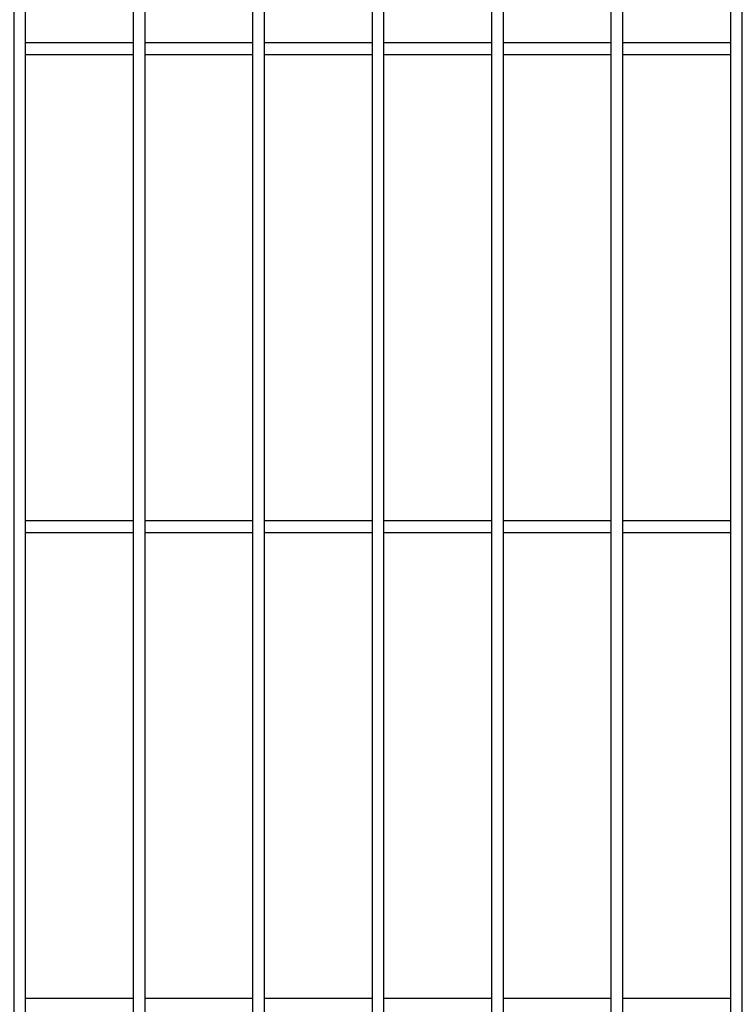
# Model space of a CAD drawing. Header units: inches. Extents: x 43593 to 117387, y -66787 to -26237.
# Tile 104 of 256: x 49943 to 49973, y -33610 to -33568. Entities that reach past the tile are written whole.
import ezdxf

# ---------------------------------------------------------------- set-up
doc = ezdxf.new("R2010")
doc.units = ezdxf.units.IN
doc.header["$MEASUREMENT"] = 0
doc.layers.add('AW OGRODZENIA', color=253, linetype='Continuous')

msp = doc.modelspace()

# ---------------------------------------------------------------- linework, layer by layer
at = {"layer": 'AW OGRODZENIA'}
for p, q in [((49942.918, -33569.351), (49947.422, -33569.351)), ((49942.918, -33569.351), (49947.422, -33569.351)), ((49942.918, -33569.351), (49947.422, -33569.351)), ((49942.918, -33569.351), (49947.422, -33569.351)), ((49942.918, -33569.351), (49947.422, -33569.351)), ((49942.918, -33569.351), (49947.422, -33569.351)), ((49942.918, -33569.351), (49947.422, -33569.351)), ((49942.918, -33569.351), (49947.422, -33569.351)), ((49942.918, -33569.351), (49947.422, -33569.351)), ((49942.918, -33569.351), (49947.422, -33569.351)), ((49942.918, -33569.351), (49947.422, -33569.351)), ((49942.918, -33569.351), (49947.422, -33569.351)), ((49942.918, -33569.351), (49947.422, -33569.351)), ((49942.918, -33569.351), (49947.422, -33569.351)), ((49942.918, -33569.351), (49947.422, -33569.351)), ((49942.918, -33569.351), (49947.422, -33569.351)), ((49942.918, -33569.351), (49947.422, -33569.351)), ((49942.918, -33569.351), (49947.422, -33569.351)), ((49942.918, -33569.351), (49947.422, -33569.351)), ((49942.918, -33569.351), (49947.422, -33569.351)), ((49942.918, -33569.351), (49947.422, -33569.351)), ((49942.918, -33569.351), (49947.422, -33569.351)), ((49942.918, -33569.351), (49947.422, -33569.351)), ((49942.918, -33569.351), (49947.422, -33569.351)), ((49942.918, -33569.351), (49947.422, -33569.351)), ((49947.918, -33569.351), (49952.422, -33569.351)), ((49947.918, -33569.351), (49952.422, -33569.351)), ((49947.918, -33569.351), (49952.422, -33569.351)), ((49947.918, -33569.351), (49952.422, -33569.351)), ((49947.918, -33569.351), (49952.422, -33569.351)), ((49947.918, -33569.351), (49952.422, -33569.351)), ((49947.918, -33569.351), (49952.422, -33569.351)), ((49947.918, -33569.351), (49952.422, -33569.351)), ((49947.918, -33569.351), (49952.422, -33569.351)), ((49947.918, -33569.351), (49952.422, -33569.351)), ((49947.918, -33569.351), (49952.422, -33569.351)), ((49947.918, -33569.351), (49952.422, -33569.351)), ((49947.918, -33569.351), (49952.422, -33569.351)), ((49947.918, -33569.351), (49952.422, -33569.351)), ((49947.918, -33569.351), (49952.422, -33569.351)), ((49947.918, -33569.351), (49952.422, -33569.351)), ((49947.918, -33569.351), (49952.422, -33569.351)), ((49947.918, -33569.351), (49952.422, -33569.351)), ((49947.918, -33569.351), (49952.422, -33569.351)), ((49947.918, -33569.351), (49952.422, -33569.351)), ((49947.918, -33569.351), (49952.422, -33569.351)), ((49947.918, -33569.351), (49952.422, -33569.351)), ((49947.918, -33569.351), (49952.422, -33569.351)), ((49947.918, -33569.351), (49952.422, -33569.351)), ((49947.918, -33569.351), (49952.422, -33569.351)), ((49952.918, -33569.351), (49957.422, -33569.351)), ((49952.918, -33569.351), (49957.422, -33569.351)), ((49952.918, -33569.351), (49957.422, -33569.351)), ((49952.918, -33569.351), (49957.422, -33569.351)), ((49952.918, -33569.351), (49957.422, -33569.351)), ((49952.918, -33569.351), (49957.422, -33569.351)), ((49952.918, -33569.351), (49957.422, -33569.351)), ((49952.918, -33569.351), (49957.422, -33569.351)), ((49952.918, -33569.351), (49957.422, -33569.351)), ((49952.918, -33569.351), (49957.422, -33569.351)), ((49952.918, -33569.351), (49957.422, -33569.351)), ((49952.918, -33569.351), (49957.422, -33569.351)), ((49952.918, -33569.351), (49957.422, -33569.351)), ((49952.918, -33569.351), (49957.422, -33569.351)), ((49952.918, -33569.351), (49957.422, -33569.351)), ((49952.918, -33569.351), (49957.422, -33569.351)), ((49952.918, -33569.351), (49957.422, -33569.351)), ((49952.918, -33569.351), (49957.422, -33569.351)), ((49952.918, -33569.351), (49957.422, -33569.351)), ((49952.918, -33569.351), (49957.422, -33569.351)), ((49952.918, -33569.351), (49957.422, -33569.351)), ((49952.918, -33569.351), (49957.422, -33569.351)), ((49952.918, -33569.351), (49957.422, -33569.351)), ((49952.918, -33569.351), (49957.422, -33569.351)), ((49952.918, -33569.351), (49957.422, -33569.351)), ((49957.918, -33569.351), (49962.422, -33569.351)), ((49957.918, -33569.351), (49962.422, -33569.351)), ((49957.918, -33569.351), (49962.422, -33569.351)), ((49957.918, -33569.351), (49962.422, -33569.351)), ((49957.918, -33569.351), (49962.422, -33569.351)), ((49957.918, -33569.351), (49962.422, -33569.351)), ((49957.918, -33569.351), (49962.422, -33569.351)), ((49957.918, -33569.351), (49962.422, -33569.351)), ((49957.918, -33569.351), (49962.422, -33569.351)), ((49957.918, -33569.351), (49962.422, -33569.351)), ((49957.918, -33569.351), (49962.422, -33569.351)), ((49957.918, -33569.351), (49962.422, -33569.351)), ((49957.918, -33569.351), (49962.422, -33569.351)), ((49957.918, -33569.351), (49962.422, -33569.351)), ((49957.918, -33569.351), (49962.422, -33569.351)), ((49957.918, -33569.351), (49962.422, -33569.351)), ((49957.918, -33569.351), (49962.422, -33569.351)), ((49957.918, -33569.351), (49962.422, -33569.351)), ((49957.918, -33569.351), (49962.422, -33569.351)), ((49957.918, -33569.351), (49962.422, -33569.351)), ((49957.918, -33569.351), (49962.422, -33569.351)), ((49957.918, -33569.351), (49962.422, -33569.351)), ((49957.918, -33569.351), (49962.422, -33569.351)), ((49957.918, -33569.351), (49962.422, -33569.351)), ((49957.918, -33569.351), (49962.422, -33569.351)), ((49962.918, -33569.351), (49967.422, -33569.351)), ((49962.918, -33569.351), (49967.422, -33569.351)), ((49962.918, -33569.351), (49967.422, -33569.351)), ((49962.918, -33569.351), (49967.422, -33569.351)), ((49962.918, -33569.351), (49967.422, -33569.351)), ((49962.918, -33569.351), (49967.422, -33569.351)), ((49962.918, -33569.351), (49967.422, -33569.351)), ((49962.918, -33569.351), (49967.422, -33569.351)), ((49962.918, -33569.351), (49967.422, -33569.351)), ((49962.918, -33569.351), (49967.422, -33569.351)), ((49962.918, -33569.351), (49967.422, -33569.351)), ((49962.918, -33569.351), (49967.422, -33569.351)), ((49962.918, -33569.351), (49967.422, -33569.351)), ((49962.918, -33569.351), (49967.422, -33569.351)), ((49962.918, -33569.351), (49967.422, -33569.351)), ((49962.918, -33569.351), (49967.422, -33569.351)), ((49962.918, -33569.351), (49967.422, -33569.351)), ((49962.918, -33569.351), (49967.422, -33569.351)), ((49962.918, -33569.351), (49967.422, -33569.351)), ((49962.918, -33569.351), (49967.422, -33569.351)), ((49962.918, -33569.351), (49967.422, -33569.351)), ((49962.918, -33569.351), (49967.422, -33569.351)), ((49962.918, -33569.351), (49967.422, -33569.351)), ((49962.918, -33569.351), (49967.422, -33569.351)), ((49962.918, -33569.351), (49967.422, -33569.351)), ((49967.918, -33569.351), (49972.422, -33569.351)), ((49967.918, -33569.351), (49972.422, -33569.351)), ((49967.918, -33569.351), (49972.422, -33569.351)), ((49967.918, -33569.351), (49972.422, -33569.351)), ((49967.918, -33569.351), (49972.422, -33569.351)), ((49967.918, -33569.351), (49972.422, -33569.351)), ((49967.918, -33569.351), (49972.422, -33569.351)), ((49967.918, -33569.351), (49972.422, -33569.351)), ((49967.918, -33569.351), (49972.422, -33569.351)), ((49967.918, -33569.351), (49972.422, -33569.351)), ((49967.918, -33569.351), (49972.422, -33569.351)), ((49967.918, -33569.351), (49972.422, -33569.351)), ((49967.918, -33569.351), (49972.422, -33569.351)), ((49967.918, -33569.351), (49972.422, -33569.351)), ((49967.918, -33569.351), (49972.422, -33569.351)), ((49967.918, -33569.351), (49972.422, -33569.351)), ((49967.918, -33569.351), (49972.422, -33569.351)), ((49967.918, -33569.351), (49972.422, -33569.351)), ((49967.918, -33569.351), (49972.422, -33569.351)), ((49967.918, -33569.351), (49972.422, -33569.351)), ((49967.918, -33569.351), (49972.422, -33569.351)), ((49967.918, -33569.351), (49972.422, -33569.351)), ((49967.918, -33569.351), (49972.422, -33569.351)), ((49967.918, -33569.351), (49972.422, -33569.351)), ((49967.918, -33569.351), (49972.422, -33569.351)), ((49942.918, -33569.851), (49947.422, -33569.851)), ((49942.918, -33569.851), (49947.422, -33569.851)), ((49942.918, -33569.851), (49947.422, -33569.851)), ((49942.918, -33569.851), (49947.422, -33569.851)), ((49942.918, -33569.851), (49947.422, -33569.851)), ((49942.918, -33569.851), (49947.422, -33569.851)), ((49942.918, -33569.851), (49947.422, -33569.851)), ((49942.918, -33569.851), (49947.422, -33569.851)), ((49942.918, -33569.851), (49947.422, -33569.851)), ((49942.918, -33569.851), (49947.422, -33569.851)), ((49942.918, -33569.851), (49947.422, -33569.851)), ((49942.918, -33569.851), (49947.422, -33569.851)), ((49942.918, -33569.851), (49947.422, -33569.851)), ((49942.918, -33569.851), (49947.422, -33569.851)), ((49942.918, -33569.851), (49947.422, -33569.851)), ((49942.918, -33569.851), (49947.422, -33569.851)), ((49942.918, -33569.851), (49947.422, -33569.851)), ((49942.918, -33569.851), (49947.422, -33569.851)), ((49942.918, -33569.851), (49947.422, -33569.851)), ((49942.918, -33569.851), (49947.422, -33569.851)), ((49942.918, -33569.851), (49947.422, -33569.851)), ((49942.918, -33569.851), (49947.422, -33569.851)), ((49942.918, -33569.851), (49947.422, -33569.851)), ((49942.918, -33569.851), (49947.422, -33569.851)), ((49942.918, -33569.851), (49947.422, -33569.851)), ((49947.918, -33569.851), (49952.422, -33569.851)), ((49947.918, -33569.851), (49952.422, -33569.851)), ((49947.918, -33569.851), (49952.422, -33569.851)), ((49947.918, -33569.851), (49952.422, -33569.851)), ((49947.918, -33569.851), (49952.422, -33569.851)), ((49947.918, -33569.851), (49952.422, -33569.851)), ((49947.918, -33569.851), (49952.422, -33569.851)), ((49947.918, -33569.851), (49952.422, -33569.851)), ((49947.918, -33569.851), (49952.422, -33569.851)), ((49947.918, -33569.851), (49952.422, -33569.851)), ((49947.918, -33569.851), (49952.422, -33569.851)), ((49947.918, -33569.851), (49952.422, -33569.851)), ((49947.918, -33569.851), (49952.422, -33569.851)), ((49947.918, -33569.851), (49952.422, -33569.851)), ((49947.918, -33569.851), (49952.422, -33569.851)), ((49947.918, -33569.851), (49952.422, -33569.851)), ((49947.918, -33569.851), (49952.422, -33569.851)), ((49947.918, -33569.851), (49952.422, -33569.851)), ((49947.918, -33569.851), (49952.422, -33569.851)), ((49947.918, -33569.851), (49952.422, -33569.851)), ((49947.918, -33569.851), (49952.422, -33569.851)), ((49947.918, -33569.851), (49952.422, -33569.851)), ((49947.918, -33569.851), (49952.422, -33569.851)), ((49947.918, -33569.851), (49952.422, -33569.851)), ((49947.918, -33569.851), (49952.422, -33569.851)), ((49952.918, -33569.851), (49957.422, -33569.851)), ((49952.918, -33569.851), (49957.422, -33569.851)), ((49952.918, -33569.851), (49957.422, -33569.851)), ((49952.918, -33569.851), (49957.422, -33569.851)), ((49952.918, -33569.851), (49957.422, -33569.851)), ((49952.918, -33569.851), (49957.422, -33569.851)), ((49952.918, -33569.851), (49957.422, -33569.851)), ((49952.918, -33569.851), (49957.422, -33569.851)), ((49952.918, -33569.851), (49957.422, -33569.851)), ((49952.918, -33569.851), (49957.422, -33569.851)), ((49952.918, -33569.851), (49957.422, -33569.851)), ((49952.918, -33569.851), (49957.422, -33569.851)), ((49952.918, -33569.851), (49957.422, -33569.851)), ((49952.918, -33569.851), (49957.422, -33569.851)), ((49952.918, -33569.851), (49957.422, -33569.851)), ((49952.918, -33569.851), (49957.422, -33569.851)), ((49952.918, -33569.851), (49957.422, -33569.851)), ((49952.918, -33569.851), (49957.422, -33569.851)), ((49952.918, -33569.851), (49957.422, -33569.851)), ((49952.918, -33569.851), (49957.422, -33569.851)), ((49952.918, -33569.851), (49957.422, -33569.851)), ((49952.918, -33569.851), (49957.422, -33569.851)), ((49952.918, -33569.851), (49957.422, -33569.851)), ((49952.918, -33569.851), (49957.422, -33569.851)), ((49952.918, -33569.851), (49957.422, -33569.851)), ((49957.918, -33569.851), (49962.422, -33569.851)), ((49957.918, -33569.851), (49962.422, -33569.851)), ((49957.918, -33569.851), (49962.422, -33569.851)), ((49957.918, -33569.851), (49962.422, -33569.851)), ((49957.918, -33569.851), (49962.422, -33569.851)), ((49957.918, -33569.851), (49962.422, -33569.851)), ((49957.918, -33569.851), (49962.422, -33569.851)), ((49957.918, -33569.851), (49962.422, -33569.851)), ((49957.918, -33569.851), (49962.422, -33569.851)), ((49957.918, -33569.851), (49962.422, -33569.851)), ((49957.918, -33569.851), (49962.422, -33569.851)), ((49957.918, -33569.851), (49962.422, -33569.851)), ((49957.918, -33569.851), (49962.422, -33569.851)), ((49957.918, -33569.851), (49962.422, -33569.851)), ((49957.918, -33569.851), (49962.422, -33569.851)), ((49957.918, -33569.851), (49962.422, -33569.851)), ((49957.918, -33569.851), (49962.422, -33569.851)), ((49957.918, -33569.851), (49962.422, -33569.851)), ((49957.918, -33569.851), (49962.422, -33569.851)), ((49957.918, -33569.851), (49962.422, -33569.851)), ((49957.918, -33569.851), (49962.422, -33569.851)), ((49957.918, -33569.851), (49962.422, -33569.851)), ((49957.918, -33569.851), (49962.422, -33569.851)), ((49957.918, -33569.851), (49962.422, -33569.851)), ((49957.918, -33569.851), (49962.422, -33569.851)), ((49962.918, -33569.851), (49967.422, -33569.851)), ((49962.918, -33569.851), (49967.422, -33569.851)), ((49962.918, -33569.851), (49967.422, -33569.851)), ((49962.918, -33569.851), (49967.422, -33569.851)), ((49962.918, -33569.851), (49967.422, -33569.851)), ((49962.918, -33569.851), (49967.422, -33569.851)), ((49962.918, -33569.851), (49967.422, -33569.851)), ((49962.918, -33569.851), (49967.422, -33569.851)), ((49962.918, -33569.851), (49967.422, -33569.851)), ((49962.918, -33569.851), (49967.422, -33569.851)), ((49962.918, -33569.851), (49967.422, -33569.851)), ((49962.918, -33569.851), (49967.422, -33569.851)), ((49962.918, -33569.851), (49967.422, -33569.851)), ((49962.918, -33569.851), (49967.422, -33569.851)), ((49962.918, -33569.851), (49967.422, -33569.851)), ((49962.918, -33569.851), (49967.422, -33569.851)), ((49962.918, -33569.851), (49967.422, -33569.851)), ((49962.918, -33569.851), (49967.422, -33569.851)), ((49962.918, -33569.851), (49967.422, -33569.851)), ((49962.918, -33569.851), (49967.422, -33569.851)), ((49962.918, -33569.851), (49967.422, -33569.851)), ((49962.918, -33569.851), (49967.422, -33569.851)), ((49962.918, -33569.851), (49967.422, -33569.851)), ((49962.918, -33569.851), (49967.422, -33569.851)), ((49962.918, -33569.851), (49967.422, -33569.851)), ((49967.918, -33569.851), (49972.422, -33569.851)), ((49967.918, -33569.851), (49972.422, -33569.851)), ((49967.918, -33569.851), (49972.422, -33569.851)), ((49967.918, -33569.851), (49972.422, -33569.851)), ((49967.918, -33569.851), (49972.422, -33569.851)), ((49967.918, -33569.851), (49972.422, -33569.851)), ((49967.918, -33569.851), (49972.422, -33569.851)), ((49967.918, -33569.851), (49972.422, -33569.851)), ((49967.918, -33569.851), (49972.422, -33569.851)), ((49967.918, -33569.851), (49972.422, -33569.851)), ((49967.918, -33569.851), (49972.422, -33569.851)), ((49967.918, -33569.851), (49972.422, -33569.851)), ((49967.918, -33569.851), (49972.422, -33569.851)), ((49967.918, -33569.851), (49972.422, -33569.851)), ((49967.918, -33569.851), (49972.422, -33569.851)), ((49967.918, -33569.851), (49972.422, -33569.851)), ((49967.918, -33569.851), (49972.422, -33569.851)), ((49967.918, -33569.851), (49972.422, -33569.851)), ((49967.918, -33569.851), (49972.422, -33569.851)), ((49967.918, -33569.851), (49972.422, -33569.851)), ((49967.918, -33569.851), (49972.422, -33569.851)), ((49967.918, -33569.851), (49972.422, -33569.851)), ((49967.918, -33569.851), (49972.422, -33569.851)), ((49967.918, -33569.851), (49972.422, -33569.851)), ((49967.918, -33569.851), (49972.422, -33569.851)), ((49942.918, -33589.351), (49947.422, -33589.351)), ((49942.918, -33589.351), (49947.422, -33589.351)), ((49942.918, -33589.351), (49947.422, -33589.351)), ((49942.918, -33589.351), (49947.422, -33589.351)), ((49942.918, -33589.351), (49947.422, -33589.351)), ((49942.918, -33589.351), (49947.422, -33589.351)), ((49942.918, -33589.351), (49947.422, -33589.351)), ((49942.918, -33589.351), (49947.422, -33589.351)), ((49942.918, -33589.351), (49947.422, -33589.351)), ((49942.918, -33589.351), (49947.422, -33589.351)), ((49942.918, -33589.351), (49947.422, -33589.351)), ((49942.918, -33589.351), (49947.422, -33589.351)), ((49942.918, -33589.351), (49947.422, -33589.351)), ((49942.918, -33589.351), (49947.422, -33589.351)), ((49942.918, -33589.351), (49947.422, -33589.351)), ((49942.918, -33589.351), (49947.422, -33589.351)), ((49942.918, -33589.351), (49947.422, -33589.351)), ((49942.918, -33589.351), (49947.422, -33589.351)), ((49942.918, -33589.351), (49947.422, -33589.351)), ((49942.918, -33589.351), (49947.422, -33589.351)), ((49942.918, -33589.351), (49947.422, -33589.351)), ((49942.918, -33589.351), (49947.422, -33589.351)), ((49942.918, -33589.351), (49947.422, -33589.351)), ((49942.918, -33589.351), (49947.422, -33589.351)), ((49942.918, -33589.351), (49947.422, -33589.351)), ((49947.918, -33589.351), (49952.422, -33589.351)), ((49947.918, -33589.351), (49952.422, -33589.351)), ((49947.918, -33589.351), (49952.422, -33589.351)), ((49947.918, -33589.351), (49952.422, -33589.351)), ((49947.918, -33589.351), (49952.422, -33589.351)), ((49947.918, -33589.351), (49952.422, -33589.351)), ((49947.918, -33589.351), (49952.422, -33589.351)), ((49947.918, -33589.351), (49952.422, -33589.351)), ((49947.918, -33589.351), (49952.422, -33589.351)), ((49947.918, -33589.351), (49952.422, -33589.351)), ((49947.918, -33589.351), (49952.422, -33589.351)), ((49947.918, -33589.351), (49952.422, -33589.351)), ((49947.918, -33589.351), (49952.422, -33589.351)), ((49947.918, -33589.351), (49952.422, -33589.351)), ((49947.918, -33589.351), (49952.422, -33589.351)), ((49947.918, -33589.351), (49952.422, -33589.351)), ((49947.918, -33589.351), (49952.422, -33589.351)), ((49947.918, -33589.351), (49952.422, -33589.351)), ((49947.918, -33589.351), (49952.422, -33589.351)), ((49947.918, -33589.351), (49952.422, -33589.351)), ((49947.918, -33589.351), (49952.422, -33589.351)), ((49947.918, -33589.351), (49952.422, -33589.351)), ((49947.918, -33589.351), (49952.422, -33589.351)), ((49947.918, -33589.351), (49952.422, -33589.351)), ((49947.918, -33589.351), (49952.422, -33589.351)), ((49952.918, -33589.351), (49957.422, -33589.351)), ((49952.918, -33589.351), (49957.422, -33589.351)), ((49952.918, -33589.351), (49957.422, -33589.351)), ((49952.918, -33589.351), (49957.422, -33589.351)), ((49952.918, -33589.351), (49957.422, -33589.351)), ((49952.918, -33589.351), (49957.422, -33589.351)), ((49952.918, -33589.351), (49957.422, -33589.351)), ((49952.918, -33589.351), (49957.422, -33589.351)), ((49952.918, -33589.351), (49957.422, -33589.351)), ((49952.918, -33589.351), (49957.422, -33589.351)), ((49952.918, -33589.351), (49957.422, -33589.351)), ((49952.918, -33589.351), (49957.422, -33589.351)), ((49952.918, -33589.351), (49957.422, -33589.351)), ((49952.918, -33589.351), (49957.422, -33589.351)), ((49952.918, -33589.351), (49957.422, -33589.351)), ((49952.918, -33589.351), (49957.422, -33589.351)), ((49952.918, -33589.351), (49957.422, -33589.351)), ((49952.918, -33589.351), (49957.422, -33589.351)), ((49952.918, -33589.351), (49957.422, -33589.351)), ((49952.918, -33589.351), (49957.422, -33589.351)), ((49952.918, -33589.351), (49957.422, -33589.351)), ((49952.918, -33589.351), (49957.422, -33589.351)), ((49952.918, -33589.351), (49957.422, -33589.351)), ((49952.918, -33589.351), (49957.422, -33589.351)), ((49952.918, -33589.351), (49957.422, -33589.351)), ((49957.918, -33589.351), (49962.422, -33589.351)), ((49957.918, -33589.351), (49962.422, -33589.351)), ((49957.918, -33589.351), (49962.422, -33589.351)), ((49957.918, -33589.351), (49962.422, -33589.351)), ((49957.918, -33589.351), (49962.422, -33589.351)), ((49957.918, -33589.351), (49962.422, -33589.351)), ((49957.918, -33589.351), (49962.422, -33589.351)), ((49957.918, -33589.351), (49962.422, -33589.351)), ((49957.918, -33589.351), (49962.422, -33589.351)), ((49957.918, -33589.351), (49962.422, -33589.351)), ((49957.918, -33589.351), (49962.422, -33589.351)), ((49957.918, -33589.351), (49962.422, -33589.351)), ((49957.918, -33589.351), (49962.422, -33589.351)), ((49957.918, -33589.351), (49962.422, -33589.351)), ((49957.918, -33589.351), (49962.422, -33589.351)), ((49957.918, -33589.351), (49962.422, -33589.351)), ((49957.918, -33589.351), (49962.422, -33589.351)), ((49957.918, -33589.351), (49962.422, -33589.351)), ((49957.918, -33589.351), (49962.422, -33589.351)), ((49957.918, -33589.351), (49962.422, -33589.351)), ((49957.918, -33589.351), (49962.422, -33589.351)), ((49957.918, -33589.351), (49962.422, -33589.351)), ((49957.918, -33589.351), (49962.422, -33589.351)), ((49957.918, -33589.351), (49962.422, -33589.351)), ((49957.918, -33589.351), (49962.422, -33589.351)), ((49962.918, -33589.351), (49967.422, -33589.351)), ((49962.918, -33589.351), (49967.422, -33589.351)), ((49962.918, -33589.351), (49967.422, -33589.351)), ((49962.918, -33589.351), (49967.422, -33589.351)), ((49962.918, -33589.351), (49967.422, -33589.351)), ((49962.918, -33589.351), (49967.422, -33589.351)), ((49962.918, -33589.351), (49967.422, -33589.351)), ((49962.918, -33589.351), (49967.422, -33589.351)), ((49962.918, -33589.351), (49967.422, -33589.351)), ((49962.918, -33589.351), (49967.422, -33589.351)), ((49962.918, -33589.351), (49967.422, -33589.351)), ((49962.918, -33589.351), (49967.422, -33589.351)), ((49962.918, -33589.351), (49967.422, -33589.351)), ((49962.918, -33589.351), (49967.422, -33589.351)), ((49962.918, -33589.351), (49967.422, -33589.351)), ((49962.918, -33589.351), (49967.422, -33589.351)), ((49962.918, -33589.351), (49967.422, -33589.351)), ((49962.918, -33589.351), (49967.422, -33589.351)), ((49962.918, -33589.351), (49967.422, -33589.351)), ((49962.918, -33589.351), (49967.422, -33589.351)), ((49962.918, -33589.351), (49967.422, -33589.351)), ((49962.918, -33589.351), (49967.422, -33589.351)), ((49962.918, -33589.351), (49967.422, -33589.351)), ((49962.918, -33589.351), (49967.422, -33589.351)), ((49962.918, -33589.351), (49967.422, -33589.351)), ((49967.918, -33589.351), (49972.422, -33589.351)), ((49967.918, -33589.351), (49972.422, -33589.351)), ((49967.918, -33589.351), (49972.422, -33589.351)), ((49967.918, -33589.351), (49972.422, -33589.351)), ((49967.918, -33589.351), (49972.422, -33589.351)), ((49967.918, -33589.351), (49972.422, -33589.351)), ((49967.918, -33589.351), (49972.422, -33589.351)), ((49967.918, -33589.351), (49972.422, -33589.351)), ((49967.918, -33589.351), (49972.422, -33589.351)), ((49967.918, -33589.351), (49972.422, -33589.351)), ((49967.918, -33589.351), (49972.422, -33589.351)), ((49967.918, -33589.351), (49972.422, -33589.351)), ((49967.918, -33589.351), (49972.422, -33589.351)), ((49967.918, -33589.351), (49972.422, -33589.351)), ((49967.918, -33589.351), (49972.422, -33589.351)), ((49967.918, -33589.351), (49972.422, -33589.351)), ((49967.918, -33589.351), (49972.422, -33589.351)), ((49967.918, -33589.351), (49972.422, -33589.351)), ((49967.918, -33589.351), (49972.422, -33589.351)), ((49967.918, -33589.351), (49972.422, -33589.351)), ((49967.918, -33589.351), (49972.422, -33589.351)), ((49967.918, -33589.351), (49972.422, -33589.351)), ((49967.918, -33589.351), (49972.422, -33589.351)), ((49967.918, -33589.351), (49972.422, -33589.351)), ((49967.918, -33589.351), (49972.422, -33589.351)), ((49942.918, -33589.851), (49947.422, -33589.851)), ((49942.918, -33589.851), (49947.422, -33589.851)), ((49942.918, -33589.851), (49947.422, -33589.851)), ((49942.918, -33589.851), (49947.422, -33589.851)), ((49942.918, -33589.851), (49947.422, -33589.851)), ((49942.918, -33589.851), (49947.422, -33589.851)), ((49942.918, -33589.851), (49947.422, -33589.851)), ((49942.918, -33589.851), (49947.422, -33589.851)), ((49942.918, -33589.851), (49947.422, -33589.851)), ((49942.918, -33589.851), (49947.422, -33589.851)), ((49942.918, -33589.851), (49947.422, -33589.851)), ((49942.918, -33589.851), (49947.422, -33589.851)), ((49942.918, -33589.851), (49947.422, -33589.851)), ((49942.918, -33589.851), (49947.422, -33589.851)), ((49942.918, -33589.851), (49947.422, -33589.851)), ((49942.918, -33589.851), (49947.422, -33589.851)), ((49942.918, -33589.851), (49947.422, -33589.851)), ((49942.918, -33589.851), (49947.422, -33589.851)), ((49942.918, -33589.851), (49947.422, -33589.851)), ((49942.918, -33589.851), (49947.422, -33589.851)), ((49942.918, -33589.851), (49947.422, -33589.851)), ((49942.918, -33589.851), (49947.422, -33589.851)), ((49942.918, -33589.851), (49947.422, -33589.851)), ((49942.918, -33589.851), (49947.422, -33589.851)), ((49942.918, -33589.851), (49947.422, -33589.851)), ((49947.918, -33589.851), (49952.422, -33589.851)), ((49947.918, -33589.851), (49952.422, -33589.851)), ((49947.918, -33589.851), (49952.422, -33589.851)), ((49947.918, -33589.851), (49952.422, -33589.851)), ((49947.918, -33589.851), (49952.422, -33589.851)), ((49947.918, -33589.851), (49952.422, -33589.851)), ((49947.918, -33589.851), (49952.422, -33589.851)), ((49947.918, -33589.851), (49952.422, -33589.851)), ((49947.918, -33589.851), (49952.422, -33589.851)), ((49947.918, -33589.851), (49952.422, -33589.851)), ((49947.918, -33589.851), (49952.422, -33589.851)), ((49947.918, -33589.851), (49952.422, -33589.851)), ((49947.918, -33589.851), (49952.422, -33589.851)), ((49947.918, -33589.851), (49952.422, -33589.851)), ((49947.918, -33589.851), (49952.422, -33589.851)), ((49947.918, -33589.851), (49952.422, -33589.851)), ((49947.918, -33589.851), (49952.422, -33589.851)), ((49947.918, -33589.851), (49952.422, -33589.851)), ((49947.918, -33589.851), (49952.422, -33589.851)), ((49947.918, -33589.851), (49952.422, -33589.851)), ((49947.918, -33589.851), (49952.422, -33589.851)), ((49947.918, -33589.851), (49952.422, -33589.851)), ((49947.918, -33589.851), (49952.422, -33589.851)), ((49947.918, -33589.851), (49952.422, -33589.851)), ((49947.918, -33589.851), (49952.422, -33589.851)), ((49952.918, -33589.851), (49957.422, -33589.851)), ((49952.918, -33589.851), (49957.422, -33589.851)), ((49952.918, -33589.851), (49957.422, -33589.851)), ((49952.918, -33589.851), (49957.422, -33589.851)), ((49952.918, -33589.851), (49957.422, -33589.851)), ((49952.918, -33589.851), (49957.422, -33589.851)), ((49952.918, -33589.851), (49957.422, -33589.851)), ((49952.918, -33589.851), (49957.422, -33589.851)), ((49952.918, -33589.851), (49957.422, -33589.851)), ((49952.918, -33589.851), (49957.422, -33589.851)), ((49952.918, -33589.851), (49957.422, -33589.851)), ((49952.918, -33589.851), (49957.422, -33589.851)), ((49952.918, -33589.851), (49957.422, -33589.851)), ((49952.918, -33589.851), (49957.422, -33589.851)), ((49952.918, -33589.851), (49957.422, -33589.851)), ((49952.918, -33589.851), (49957.422, -33589.851)), ((49952.918, -33589.851), (49957.422, -33589.851)), ((49952.918, -33589.851), (49957.422, -33589.851)), ((49952.918, -33589.851), (49957.422, -33589.851)), ((49952.918, -33589.851), (49957.422, -33589.851)), ((49952.918, -33589.851), (49957.422, -33589.851)), ((49952.918, -33589.851), (49957.422, -33589.851)), ((49952.918, -33589.851), (49957.422, -33589.851)), ((49952.918, -33589.851), (49957.422, -33589.851)), ((49952.918, -33589.851), (49957.422, -33589.851)), ((49957.918, -33589.851), (49962.422, -33589.851)), ((49957.918, -33589.851), (49962.422, -33589.851)), ((49957.918, -33589.851), (49962.422, -33589.851)), ((49957.918, -33589.851), (49962.422, -33589.851)), ((49957.918, -33589.851), (49962.422, -33589.851)), ((49957.918, -33589.851), (49962.422, -33589.851)), ((49957.918, -33589.851), (49962.422, -33589.851)), ((49957.918, -33589.851), (49962.422, -33589.851)), ((49957.918, -33589.851), (49962.422, -33589.851)), ((49957.918, -33589.851), (49962.422, -33589.851)), ((49957.918, -33589.851), (49962.422, -33589.851)), ((49957.918, -33589.851), (49962.422, -33589.851)), ((49957.918, -33589.851), (49962.422, -33589.851)), ((49957.918, -33589.851), (49962.422, -33589.851)), ((49957.918, -33589.851), (49962.422, -33589.851)), ((49957.918, -33589.851), (49962.422, -33589.851)), ((49957.918, -33589.851), (49962.422, -33589.851)), ((49957.918, -33589.851), (49962.422, -33589.851)), ((49957.918, -33589.851), (49962.422, -33589.851)), ((49957.918, -33589.851), (49962.422, -33589.851)), ((49957.918, -33589.851), (49962.422, -33589.851)), ((49957.918, -33589.851), (49962.422, -33589.851)), ((49957.918, -33589.851), (49962.422, -33589.851)), ((49957.918, -33589.851), (49962.422, -33589.851)), ((49957.918, -33589.851), (49962.422, -33589.851)), ((49962.918, -33589.851), (49967.422, -33589.851)), ((49962.918, -33589.851), (49967.422, -33589.851)), ((49962.918, -33589.851), (49967.422, -33589.851)), ((49962.918, -33589.851), (49967.422, -33589.851)), ((49962.918, -33589.851), (49967.422, -33589.851)), ((49962.918, -33589.851), (49967.422, -33589.851)), ((49962.918, -33589.851), (49967.422, -33589.851)), ((49962.918, -33589.851), (49967.422, -33589.851)), ((49962.918, -33589.851), (49967.422, -33589.851)), ((49962.918, -33589.851), (49967.422, -33589.851)), ((49962.918, -33589.851), (49967.422, -33589.851)), ((49962.918, -33589.851), (49967.422, -33589.851)), ((49962.918, -33589.851), (49967.422, -33589.851)), ((49962.918, -33589.851), (49967.422, -33589.851)), ((49962.918, -33589.851), (49967.422, -33589.851)), ((49962.918, -33589.851), (49967.422, -33589.851)), ((49962.918, -33589.851), (49967.422, -33589.851)), ((49962.918, -33589.851), (49967.422, -33589.851)), ((49962.918, -33589.851), (49967.422, -33589.851)), ((49962.918, -33589.851), (49967.422, -33589.851)), ((49962.918, -33589.851), (49967.422, -33589.851)), ((49962.918, -33589.851), (49967.422, -33589.851)), ((49962.918, -33589.851), (49967.422, -33589.851)), ((49962.918, -33589.851), (49967.422, -33589.851)), ((49962.918, -33589.851), (49967.422, -33589.851)), ((49967.918, -33589.851), (49972.422, -33589.851)), ((49967.918, -33589.851), (49972.422, -33589.851)), ((49967.918, -33589.851), (49972.422, -33589.851)), ((49967.918, -33589.851), (49972.422, -33589.851)), ((49967.918, -33589.851), (49972.422, -33589.851)), ((49967.918, -33589.851), (49972.422, -33589.851)), ((49967.918, -33589.851), (49972.422, -33589.851)), ((49967.918, -33589.851), (49972.422, -33589.851)), ((49967.918, -33589.851), (49972.422, -33589.851)), ((49967.918, -33589.851), (49972.422, -33589.851)), ((49967.918, -33589.851), (49972.422, -33589.851)), ((49967.918, -33589.851), (49972.422, -33589.851)), ((49967.918, -33589.851), (49972.422, -33589.851)), ((49967.918, -33589.851), (49972.422, -33589.851)), ((49967.918, -33589.851), (49972.422, -33589.851)), ((49967.918, -33589.851), (49972.422, -33589.851)), ((49967.918, -33589.851), (49972.422, -33589.851)), ((49967.918, -33589.851), (49972.422, -33589.851)), ((49967.918, -33589.851), (49972.422, -33589.851)), ((49967.918, -33589.851), (49972.422, -33589.851)), ((49967.918, -33589.851), (49972.422, -33589.851)), ((49967.918, -33589.851), (49972.422, -33589.851)), ((49967.918, -33589.851), (49972.422, -33589.851)), ((49967.918, -33589.851), (49972.422, -33589.851)), ((49967.918, -33589.851), (49972.422, -33589.851)), ((49942.918, -33609.351), (49947.422, -33609.351)), ((49942.918, -33609.351), (49947.422, -33609.351)), ((49942.918, -33609.351), (49947.422, -33609.351)), ((49942.918, -33609.351), (49947.422, -33609.351)), ((49942.918, -33609.351), (49947.422, -33609.351)), ((49942.918, -33609.351), (49947.422, -33609.351)), ((49942.918, -33609.351), (49947.422, -33609.351)), ((49942.918, -33609.351), (49947.422, -33609.351)), ((49942.918, -33609.351), (49947.422, -33609.351)), ((49942.918, -33609.351), (49947.422, -33609.351)), ((49942.918, -33609.351), (49947.422, -33609.351)), ((49942.918, -33609.351), (49947.422, -33609.351)), ((49942.918, -33609.351), (49947.422, -33609.351)), ((49942.918, -33609.351), (49947.422, -33609.351)), ((49942.918, -33609.351), (49947.422, -33609.351)), ((49942.918, -33609.351), (49947.422, -33609.351)), ((49942.918, -33609.351), (49947.422, -33609.351)), ((49942.918, -33609.351), (49947.422, -33609.351)), ((49942.918, -33609.351), (49947.422, -33609.351)), ((49942.918, -33609.351), (49947.422, -33609.351)), ((49942.918, -33609.351), (49947.422, -33609.351)), ((49942.918, -33609.351), (49947.422, -33609.351)), ((49942.918, -33609.351), (49947.422, -33609.351)), ((49942.918, -33609.351), (49947.422, -33609.351)), ((49942.918, -33609.351), (49947.422, -33609.351)), ((49947.918, -33609.351), (49952.422, -33609.351)), ((49947.918, -33609.351), (49952.422, -33609.351)), ((49947.918, -33609.351), (49952.422, -33609.351)), ((49947.918, -33609.351), (49952.422, -33609.351)), ((49947.918, -33609.351), (49952.422, -33609.351)), ((49947.918, -33609.351), (49952.422, -33609.351)), ((49947.918, -33609.351), (49952.422, -33609.351)), ((49947.918, -33609.351), (49952.422, -33609.351)), ((49947.918, -33609.351), (49952.422, -33609.351)), ((49947.918, -33609.351), (49952.422, -33609.351)), ((49947.918, -33609.351), (49952.422, -33609.351)), ((49947.918, -33609.351), (49952.422, -33609.351)), ((49947.918, -33609.351), (49952.422, -33609.351)), ((49947.918, -33609.351), (49952.422, -33609.351)), ((49947.918, -33609.351), (49952.422, -33609.351)), ((49947.918, -33609.351), (49952.422, -33609.351)), ((49947.918, -33609.351), (49952.422, -33609.351)), ((49947.918, -33609.351), (49952.422, -33609.351)), ((49947.918, -33609.351), (49952.422, -33609.351)), ((49947.918, -33609.351), (49952.422, -33609.351)), ((49947.918, -33609.351), (49952.422, -33609.351)), ((49947.918, -33609.351), (49952.422, -33609.351)), ((49947.918, -33609.351), (49952.422, -33609.351)), ((49947.918, -33609.351), (49952.422, -33609.351)), ((49947.918, -33609.351), (49952.422, -33609.351)), ((49952.918, -33609.351), (49957.422, -33609.351)), ((49952.918, -33609.351), (49957.422, -33609.351)), ((49952.918, -33609.351), (49957.422, -33609.351)), ((49952.918, -33609.351), (49957.422, -33609.351)), ((49952.918, -33609.351), (49957.422, -33609.351)), ((49952.918, -33609.351), (49957.422, -33609.351)), ((49952.918, -33609.351), (49957.422, -33609.351)), ((49952.918, -33609.351), (49957.422, -33609.351)), ((49952.918, -33609.351), (49957.422, -33609.351)), ((49952.918, -33609.351), (49957.422, -33609.351)), ((49952.918, -33609.351), (49957.422, -33609.351)), ((49952.918, -33609.351), (49957.422, -33609.351)), ((49952.918, -33609.351), (49957.422, -33609.351)), ((49952.918, -33609.351), (49957.422, -33609.351)), ((49952.918, -33609.351), (49957.422, -33609.351)), ((49952.918, -33609.351), (49957.422, -33609.351)), ((49952.918, -33609.351), (49957.422, -33609.351)), ((49952.918, -33609.351), (49957.422, -33609.351)), ((49952.918, -33609.351), (49957.422, -33609.351)), ((49952.918, -33609.351), (49957.422, -33609.351)), ((49952.918, -33609.351), (49957.422, -33609.351)), ((49952.918, -33609.351), (49957.422, -33609.351)), ((49952.918, -33609.351), (49957.422, -33609.351)), ((49952.918, -33609.351), (49957.422, -33609.351)), ((49952.918, -33609.351), (49957.422, -33609.351)), ((49957.918, -33609.351), (49962.422, -33609.351)), ((49957.918, -33609.351), (49962.422, -33609.351)), ((49957.918, -33609.351), (49962.422, -33609.351)), ((49957.918, -33609.351), (49962.422, -33609.351)), ((49957.918, -33609.351), (49962.422, -33609.351)), ((49957.918, -33609.351), (49962.422, -33609.351)), ((49957.918, -33609.351), (49962.422, -33609.351)), ((49957.918, -33609.351), (49962.422, -33609.351)), ((49957.918, -33609.351), (49962.422, -33609.351)), ((49957.918, -33609.351), (49962.422, -33609.351)), ((49957.918, -33609.351), (49962.422, -33609.351)), ((49957.918, -33609.351), (49962.422, -33609.351)), ((49957.918, -33609.351), (49962.422, -33609.351)), ((49957.918, -33609.351), (49962.422, -33609.351)), ((49957.918, -33609.351), (49962.422, -33609.351)), ((49957.918, -33609.351), (49962.422, -33609.351)), ((49957.918, -33609.351), (49962.422, -33609.351)), ((49957.918, -33609.351), (49962.422, -33609.351)), ((49957.918, -33609.351), (49962.422, -33609.351)), ((49957.918, -33609.351), (49962.422, -33609.351)), ((49957.918, -33609.351), (49962.422, -33609.351)), ((49957.918, -33609.351), (49962.422, -33609.351)), ((49957.918, -33609.351), (49962.422, -33609.351)), ((49957.918, -33609.351), (49962.422, -33609.351)), ((49957.918, -33609.351), (49962.422, -33609.351)), ((49962.918, -33609.351), (49967.422, -33609.351)), ((49962.918, -33609.351), (49967.422, -33609.351)), ((49962.918, -33609.351), (49967.422, -33609.351)), ((49962.918, -33609.351), (49967.422, -33609.351)), ((49962.918, -33609.351), (49967.422, -33609.351)), ((49962.918, -33609.351), (49967.422, -33609.351)), ((49962.918, -33609.351), (49967.422, -33609.351)), ((49962.918, -33609.351), (49967.422, -33609.351)), ((49962.918, -33609.351), (49967.422, -33609.351)), ((49962.918, -33609.351), (49967.422, -33609.351)), ((49962.918, -33609.351), (49967.422, -33609.351)), ((49962.918, -33609.351), (49967.422, -33609.351)), ((49962.918, -33609.351), (49967.422, -33609.351)), ((49962.918, -33609.351), (49967.422, -33609.351)), ((49962.918, -33609.351), (49967.422, -33609.351)), ((49962.918, -33609.351), (49967.422, -33609.351)), ((49962.918, -33609.351), (49967.422, -33609.351)), ((49962.918, -33609.351), (49967.422, -33609.351)), ((49962.918, -33609.351), (49967.422, -33609.351)), ((49962.918, -33609.351), (49967.422, -33609.351)), ((49962.918, -33609.351), (49967.422, -33609.351)), ((49962.918, -33609.351), (49967.422, -33609.351)), ((49962.918, -33609.351), (49967.422, -33609.351)), ((49962.918, -33609.351), (49967.422, -33609.351)), ((49962.918, -33609.351), (49967.422, -33609.351)), ((49967.918, -33609.351), (49972.422, -33609.351)), ((49967.918, -33609.351), (49972.422, -33609.351)), ((49967.918, -33609.351), (49972.422, -33609.351)), ((49967.918, -33609.351), (49972.422, -33609.351)), ((49967.918, -33609.351), (49972.422, -33609.351)), ((49967.918, -33609.351), (49972.422, -33609.351)), ((49967.918, -33609.351), (49972.422, -33609.351)), ((49967.918, -33609.351), (49972.422, -33609.351)), ((49967.918, -33609.351), (49972.422, -33609.351)), ((49967.918, -33609.351), (49972.422, -33609.351)), ((49967.918, -33609.351), (49972.422, -33609.351)), ((49967.918, -33609.351), (49972.422, -33609.351)), ((49967.918, -33609.351), (49972.422, -33609.351)), ((49967.918, -33609.351), (49972.422, -33609.351)), ((49967.918, -33609.351), (49972.422, -33609.351)), ((49967.918, -33609.351), (49972.422, -33609.351)), ((49967.918, -33609.351), (49972.422, -33609.351)), ((49967.918, -33609.351), (49972.422, -33609.351)), ((49967.918, -33609.351), (49972.422, -33609.351)), ((49967.918, -33609.351), (49972.422, -33609.351)), ((49967.918, -33609.351), (49972.422, -33609.351)), ((49967.918, -33609.351), (49972.422, -33609.351)), ((49967.918, -33609.351), (49972.422, -33609.351)), ((49967.918, -33609.351), (49972.422, -33609.351)), ((49967.918, -33609.351), (49972.422, -33609.351))]:
    msp.add_line(p, q, dxfattribs=at)
for points in [[(49942.918, -33529.891), (49942.422, -33529.891), (49942.422, -33644.491), (49942.918, -33644.491)], [(49947.918, -33529.891), (49947.422, -33529.891), (49947.422, -33644.491), (49947.918, -33644.491)], [(49952.918, -33529.891), (49952.422, -33529.891), (49952.422, -33644.491), (49952.918, -33644.491)], [(49957.918, -33529.891), (49957.422, -33529.891), (49957.422, -33644.491), (49957.918, -33644.491)], [(49962.918, -33529.891), (49962.422, -33529.891), (49962.422, -33644.491), (49962.918, -33644.491)], [(49967.918, -33529.891), (49967.422, -33529.891), (49967.422, -33644.491), (49967.918, -33644.491)], [(49972.918, -33529.891), (49972.422, -33529.891), (49972.422, -33644.491), (49972.918, -33644.491)]]:
    msp.add_lwpolyline(points, close=True, dxfattribs=at)

doc.saveas('drawing.dxf')
